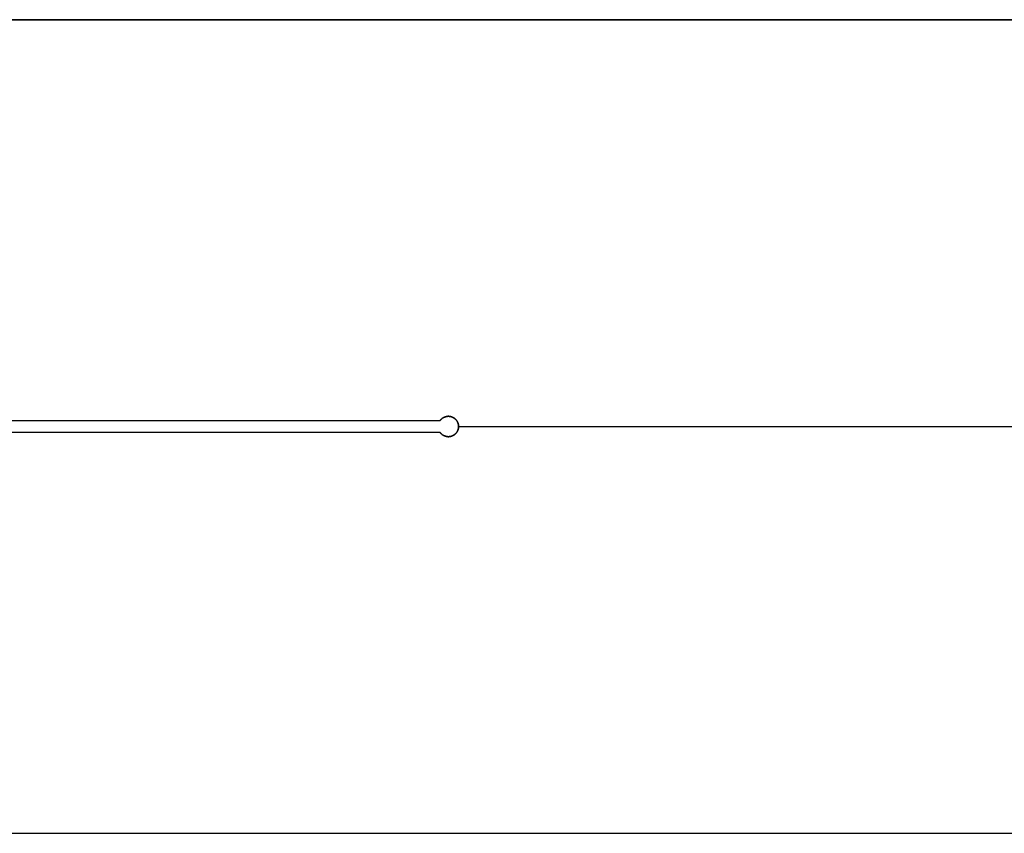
# Model space of a CAD drawing. Header units: millimetres. Extents: x -98 to 96, y -10 to 10.
# Tile 10 of 12: x -73 to -49, y -10 to 10. Entities that reach past the tile are written whole.
import ezdxf

# ---------------------------------------------------------------- set-up
doc = ezdxf.new("R2010")
doc.units = ezdxf.units.MM
doc.header["$MEASUREMENT"] = 0
doc.layers.add('Predefinito', color=5, linetype='Continuous')

# ---------------------------------------------------------------- blocks, each defined once
blk = doc.blocks.new('(#122) ELLICE ACCIAIO')
at = {"layer": 'Predefinito'}
for points in [[(95.086, 10), (-96.5, 10)], [(95.086, 10), (-96.5, 10)], [(-96.5, 10), (95.086, 10)], [(-62.95, 0.15), (-62.947, 0.154), (-62.944, 0.157), (-62.941, 0.161), (-62.938, 0.164), (-62.935, 0.168), (-62.932, 0.171), (-62.929, 0.175), (-62.925, 0.178), (-62.922, 0.181), (-62.918, 0.185), (-62.915, 0.188), (-62.911, 0.191), (-62.907, 0.194), (-62.904, 0.197), (-62.9, 0.2), (-62.896, 0.203), (-62.892, 0.206), (-62.888, 0.209), (-62.884, 0.211), (-62.879, 0.214), (-62.875, 0.216), (-62.871, 0.219), (-62.866, 0.221), (-62.862, 0.224), (-62.857, 0.226), (-62.853, 0.228), (-62.848, 0.23), (-62.844, 0.232), (-62.839, 0.234), (-62.834, 0.235), (-62.829, 0.237), (-62.825, 0.239), (-62.82, 0.24), (-62.815, 0.241), (-62.81, 0.243), (-62.805, 0.244), (-62.8, 0.245), (-62.795, 0.246), (-62.79, 0.247), (-62.785, 0.247), (-62.78, 0.248), (-62.775, 0.249), (-62.77, 0.249), (-62.765, 0.25), (-62.76, 0.25), (-62.756, 0.25), (-62.751, 0.25), (-62.746, 0.25), (-62.741, 0.25), (-62.736, 0.25), (-62.731, 0.249), (-62.726, 0.249), (-62.721, 0.248), (-62.717, 0.248), (-62.712, 0.247), (-62.707, 0.246), (-62.702, 0.245), (-62.698, 0.244), (-62.693, 0.243), (-62.689, 0.242), (-62.684, 0.241), (-62.68, 0.24), (-62.675, 0.239), (-62.671, 0.237), (-62.667, 0.236), (-62.662, 0.234), (-62.658, 0.232), (-62.654, 0.231), (-62.649, 0.229), (-62.645, 0.227), (-62.641, 0.225), (-62.637, 0.223), (-62.632, 0.221), (-62.628, 0.218), (-62.624, 0.216), (-62.62, 0.213), (-62.616, 0.211), (-62.612, 0.208), (-62.607, 0.205), (-62.603, 0.203), (-62.6, 0.2), (-62.596, 0.197), (-62.592, 0.194), (-62.588, 0.19), (-62.584, 0.187), (-62.58, 0.184), (-62.577, 0.18), (-62.573, 0.177), (-62.57, 0.173), (-62.566, 0.17), (-62.563, 0.166), (-62.56, 0.162), (-62.556, 0.158), (-62.553, 0.154), (-62.55, 0.15), (-62.547, 0.146), (-62.544, 0.142), (-62.541, 0.138), (-62.539, 0.134), (-62.536, 0.129), (-62.534, 0.125), (-62.531, 0.121), (-62.529, 0.116), (-62.526, 0.112), (-62.524, 0.107), (-62.522, 0.103), (-62.52, 0.098), (-62.518, 0.094), (-62.516, 0.089), (-62.515, 0.084), (-62.513, 0.08), (-62.511, 0.075), (-62.51, 0.07), (-62.509, 0.066), (-62.508, 0.061), (-62.506, 0.056), (-62.505, 0.051), (-62.504, 0.047), (-62.504, 0.042), (-62.503, 0.037), (-62.502, 0.033), (-62.502, 0.028), (-62.501, 0.023), (-62.501, 0.018), (-62.5, 0.014), (-62.5, 0.009), (-62.5, 0.005), (-62.5, 0), (-62.5, -0.005), (-62.5, -0.009), (-62.5, -0.014), (-62.501, -0.018), (-62.501, -0.023), (-62.502, -0.028), (-62.502, -0.033), (-62.503, -0.037), (-62.504, -0.042), (-62.504, -0.047), (-62.505, -0.051), (-62.506, -0.056), (-62.508, -0.061), (-62.509, -0.066), (-62.51, -0.07), (-62.511, -0.075), (-62.513, -0.08), (-62.515, -0.084), (-62.516, -0.089), (-62.518, -0.094), (-62.52, -0.098), (-62.522, -0.103), (-62.524, -0.107), (-62.526, -0.112), (-62.529, -0.116), (-62.531, -0.121), (-62.534, -0.125), (-62.536, -0.129), (-62.539, -0.134), (-62.541, -0.138), (-62.544, -0.142), (-62.547, -0.146), (-62.55, -0.15), (-62.553, -0.154), (-62.556, -0.158), (-62.56, -0.162), (-62.563, -0.166), (-62.566, -0.17), (-62.57, -0.173), (-62.573, -0.177), (-62.577, -0.18), (-62.58, -0.184), (-62.584, -0.187), (-62.588, -0.19), (-62.592, -0.194), (-62.596, -0.197), (-62.6, -0.2), (-62.603, -0.203), (-62.607, -0.205), (-62.612, -0.208), (-62.616, -0.211), (-62.62, -0.213), (-62.624, -0.216), (-62.628, -0.218), (-62.632, -0.221), (-62.637, -0.223), (-62.641, -0.225), (-62.645, -0.227), (-62.649, -0.229), (-62.654, -0.231), (-62.658, -0.232), (-62.662, -0.234), (-62.667, -0.236), (-62.671, -0.237), (-62.675, -0.239), (-62.68, -0.24), (-62.684, -0.241), (-62.689, -0.242), (-62.693, -0.243), (-62.698, -0.244), (-62.702, -0.245), (-62.707, -0.246), (-62.712, -0.247), (-62.717, -0.248), (-62.721, -0.248), (-62.726, -0.249), (-62.731, -0.249), (-62.736, -0.25), (-62.741, -0.25), (-62.746, -0.25), (-62.751, -0.25), (-62.756, -0.25), (-62.76, -0.25), (-62.765, -0.25), (-62.77, -0.249), (-62.775, -0.249), (-62.78, -0.248), (-62.785, -0.247), (-62.79, -0.247), (-62.795, -0.246), (-62.8, -0.245), (-62.805, -0.244), (-62.81, -0.243), (-62.815, -0.241), (-62.82, -0.24), (-62.825, -0.239), (-62.829, -0.237), (-62.834, -0.235), (-62.839, -0.234), (-62.844, -0.232), (-62.848, -0.23), (-62.853, -0.228), (-62.857, -0.226), (-62.862, -0.224), (-62.866, -0.221), (-62.871, -0.219), (-62.875, -0.216), (-62.879, -0.214), (-62.884, -0.211), (-62.888, -0.209), (-62.892, -0.206), (-62.896, -0.203), (-62.9, -0.2), (-62.904, -0.197), (-62.907, -0.194), (-62.911, -0.191), (-62.915, -0.188), (-62.918, -0.185), (-62.922, -0.181), (-62.925, -0.178), (-62.929, -0.175), (-62.932, -0.171), (-62.935, -0.168), (-62.938, -0.164), (-62.941, -0.161), (-62.944, -0.157), (-62.947, -0.154), (-62.95, -0.15)], [(-62.95, -0.15), (-62.945, -0.157), (-62.939, -0.164), (-62.933, -0.17), (-62.927, -0.176), (-62.921, -0.182), (-62.915, -0.188), (-62.908, -0.194), (-62.901, -0.199), (-62.894, -0.204), (-62.887, -0.209), (-62.88, -0.214), (-62.872, -0.218), (-62.865, -0.222), (-62.857, -0.226), (-62.849, -0.23), (-62.841, -0.233), (-62.833, -0.236), (-62.825, -0.239), (-62.816, -0.241), (-62.808, -0.243), (-62.799, -0.245), (-62.791, -0.247), (-62.782, -0.248), (-62.774, -0.249), (-62.765, -0.25), (-62.756, -0.25), (-62.748, -0.25), (-62.739, -0.25), (-62.73, -0.249), (-62.722, -0.248), (-62.713, -0.247), (-62.705, -0.246), (-62.696, -0.244), (-62.688, -0.242), (-62.679, -0.24), (-62.671, -0.237), (-62.663, -0.234), (-62.655, -0.231), (-62.647, -0.228), (-62.639, -0.224), (-62.631, -0.22), (-62.624, -0.216), (-62.616, -0.211), (-62.609, -0.206), (-62.602, -0.201), (-62.595, -0.196), (-62.588, -0.191), (-62.582, -0.185), (-62.575, -0.179), (-62.569, -0.173), (-62.563, -0.166), (-62.558, -0.16), (-62.552, -0.153), (-62.547, -0.146), (-62.542, -0.139), (-62.538, -0.132), (-62.533, -0.124), (-62.529, -0.117), (-62.525, -0.109), (-62.521, -0.101), (-62.518, -0.093), (-62.515, -0.085), (-62.512, -0.077), (-62.51, -0.069), (-62.507, -0.06), (-62.505, -0.052), (-62.504, -0.043), (-62.502, -0.035), (-62.501, -0.026), (-62.501, -0.017), (-62.5, -0.009), (-62.5, 0), (-62.5, 0.009), (-62.501, 0.017), (-62.501, 0.026), (-62.502, 0.035), (-62.504, 0.043), (-62.505, 0.052), (-62.507, 0.06), (-62.51, 0.069), (-62.512, 0.077), (-62.515, 0.085), (-62.518, 0.093), (-62.521, 0.101), (-62.525, 0.109), (-62.529, 0.117), (-62.533, 0.124), (-62.538, 0.132), (-62.542, 0.139), (-62.547, 0.146), (-62.552, 0.153), (-62.558, 0.16), (-62.563, 0.166), (-62.569, 0.173), (-62.575, 0.179), (-62.582, 0.185), (-62.588, 0.191), (-62.595, 0.196), (-62.602, 0.201), (-62.609, 0.206), (-62.616, 0.211), (-62.624, 0.216), (-62.631, 0.22), (-62.639, 0.224), (-62.647, 0.228), (-62.655, 0.231), (-62.663, 0.234), (-62.671, 0.237), (-62.679, 0.24), (-62.688, 0.242), (-62.696, 0.244), (-62.705, 0.246), (-62.713, 0.247), (-62.722, 0.248), (-62.73, 0.249), (-62.739, 0.25), (-62.748, 0.25), (-62.756, 0.25), (-62.765, 0.25), (-62.774, 0.249), (-62.782, 0.248), (-62.791, 0.247), (-62.799, 0.245), (-62.808, 0.243), (-62.816, 0.241), (-62.825, 0.239), (-62.833, 0.236), (-62.841, 0.233), (-62.849, 0.23), (-62.857, 0.226), (-62.865, 0.222), (-62.872, 0.218), (-62.88, 0.214), (-62.887, 0.209), (-62.894, 0.204), (-62.901, 0.199), (-62.908, 0.194), (-62.915, 0.188), (-62.921, 0.182), (-62.927, 0.176), (-62.933, 0.17), (-62.939, 0.164), (-62.945, 0.157), (-62.95, 0.15)], [(-62.95, 0.15), (-62.945, 0.157), (-62.939, 0.164), (-62.933, 0.17), (-62.927, 0.176), (-62.921, 0.182), (-62.915, 0.188), (-62.908, 0.194), (-62.901, 0.199), (-62.894, 0.204), (-62.887, 0.209), (-62.88, 0.214), (-62.872, 0.218), (-62.865, 0.222), (-62.857, 0.226), (-62.849, 0.23), (-62.841, 0.233), (-62.833, 0.236), (-62.825, 0.239), (-62.816, 0.241), (-62.808, 0.243), (-62.799, 0.245), (-62.791, 0.247), (-62.782, 0.248), (-62.774, 0.249), (-62.765, 0.25), (-62.756, 0.25), (-62.748, 0.25), (-62.739, 0.25), (-62.73, 0.249), (-62.722, 0.248), (-62.713, 0.247), (-62.705, 0.246), (-62.696, 0.244), (-62.688, 0.242), (-62.679, 0.24), (-62.671, 0.237), (-62.663, 0.234), (-62.655, 0.231), (-62.647, 0.228), (-62.639, 0.224), (-62.631, 0.22), (-62.624, 0.216), (-62.616, 0.211), (-62.609, 0.206), (-62.602, 0.201), (-62.595, 0.196), (-62.588, 0.191), (-62.582, 0.185), (-62.575, 0.179), (-62.569, 0.173), (-62.563, 0.166), (-62.558, 0.16), (-62.552, 0.153), (-62.547, 0.146), (-62.542, 0.139), (-62.538, 0.132), (-62.533, 0.124), (-62.529, 0.117), (-62.525, 0.109), (-62.521, 0.101), (-62.518, 0.093), (-62.515, 0.085), (-62.512, 0.077), (-62.51, 0.069), (-62.507, 0.06), (-62.505, 0.052), (-62.504, 0.043), (-62.502, 0.035), (-62.501, 0.026), (-62.501, 0.017), (-62.5, 0.009), (-62.5, 0), (-62.5, -0.009), (-62.501, -0.017), (-62.501, -0.026), (-62.502, -0.035), (-62.504, -0.043), (-62.505, -0.052), (-62.507, -0.06), (-62.51, -0.069), (-62.512, -0.077), (-62.515, -0.085), (-62.518, -0.093), (-62.521, -0.101), (-62.525, -0.109), (-62.529, -0.117), (-62.533, -0.124), (-62.538, -0.132), (-62.542, -0.139), (-62.547, -0.146), (-62.552, -0.153), (-62.558, -0.16), (-62.563, -0.166), (-62.569, -0.173), (-62.575, -0.179), (-62.582, -0.185), (-62.588, -0.191), (-62.595, -0.196), (-62.602, -0.201), (-62.609, -0.206), (-62.616, -0.211), (-62.624, -0.216), (-62.631, -0.22), (-62.639, -0.224), (-62.647, -0.228), (-62.655, -0.231), (-62.663, -0.234), (-62.671, -0.237), (-62.679, -0.24), (-62.688, -0.242), (-62.696, -0.244), (-62.705, -0.246), (-62.713, -0.247), (-62.722, -0.248), (-62.73, -0.249), (-62.739, -0.25), (-62.748, -0.25), (-62.756, -0.25), (-62.765, -0.25), (-62.774, -0.249), (-62.782, -0.248), (-62.791, -0.247), (-62.799, -0.245), (-62.808, -0.243), (-62.816, -0.241), (-62.825, -0.239), (-62.833, -0.236), (-62.841, -0.233), (-62.849, -0.23), (-62.857, -0.226), (-62.865, -0.222), (-62.872, -0.218), (-62.88, -0.214), (-62.887, -0.209), (-62.894, -0.204), (-62.901, -0.199), (-62.908, -0.194), (-62.915, -0.188), (-62.921, -0.182), (-62.927, -0.176), (-62.933, -0.17), (-62.939, -0.164), (-62.945, -0.157), (-62.95, -0.15)], [(-88.023, 0.15), (-62.95, 0.15)], [(-88.023, 0.15), (-62.95, 0.15)], [(-88.023, 0.15), (-62.95, 0.15)], [(-62.5, 0), (87.5, 0)], [(-62.5, 0), (87.5, 0)], [(-62.95, -0.15), (-88.023, -0.15)], [(-62.95, -0.15), (-88.023, -0.15)], [(-62.95, -0.15), (-88.023, -0.15)], [(-96.5, -10), (76.257, -10)], [(-96.5, -10), (76.257, -10)], [(-96.5, -10), (76.257, -10)]]:
    blk.add_lwpolyline(points, dxfattribs=at)
at = {"layer": 'Predefinito', "extrusion": (1, 0, 0)}
for points in [[(0.25, 0.3), (0.25, 0)], [(0.15, 0), (0.15, 0.3)], [(0, 0.3), (0, 0)], [(-0.15, 0.3), (-0.15, 0)], [(-0.25, 0.3), (-0.25, 0)]]:
    blk.add_lwpolyline(points, dxfattribs=at)
blk = doc.blocks.new('(#116) Assem1')
at = {"layer": 'Predefinito'}
blk.add_blockref('(#122) ELLICE ACCIAIO', (0, 0), dxfattribs=at)

msp = doc.modelspace()

# ---------------------------------------------------------------- block references
at = {"layer": 'Predefinito'}
msp.add_blockref('(#116) Assem1', (0, 0), dxfattribs=at)

doc.saveas('drawing.dxf')
